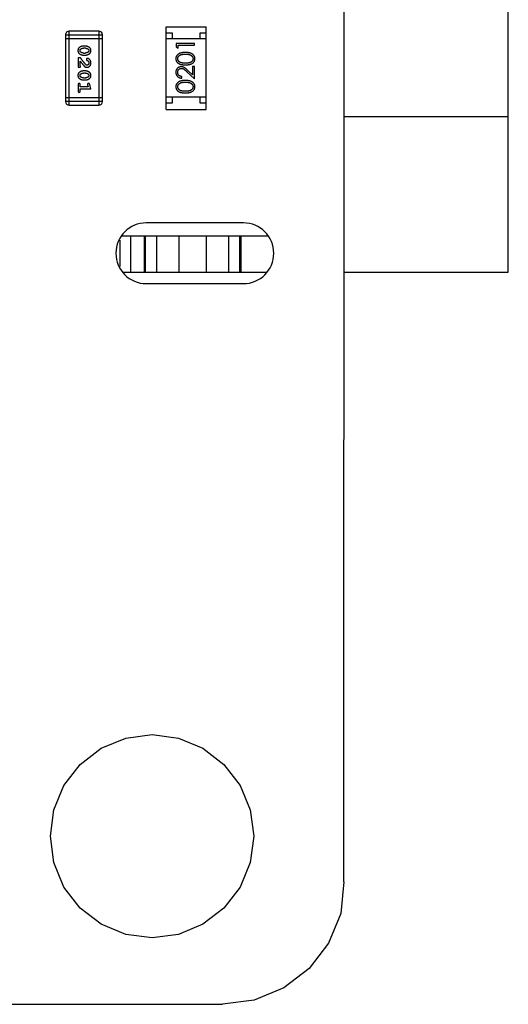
# Model space of a CAD drawing. Header units: millimetres. Extents: x 556 to 717, y 170 to 290.
# Tile 94 of 167: x 671 to 675, y 170 to 178. Entities that reach past the tile are written whole.
import ezdxf

# ---------------------------------------------------------------- set-up
doc = ezdxf.new("R2010")
doc.units = ezdxf.units.MM
doc.header["$LTSCALE"] = 30.734
doc.layers.get('0').update_dxf_attribs({"linetype": 'CONTINUOUS'})

msp = doc.modelspace()

# ---------------------------------------------------------------- linework, layer by layer
at = {"linetype": 'Continuous'}
for p, q in [((673.6082, 171.0997), (673.6168, 190.0997)), ((674.9624, 176.1197), (674.9624, 185.0597)), ((672.1433, 178.1396), (672.4733, 178.1396)), ((672.1433, 177.4596), (672.1433, 178.1396)), ((672.4733, 177.4596), (672.4733, 178.1396)), ((671.3159, 178.074), (671.6207, 178.074)), ((671.3159, 178.074), (671.3159, 177.5253)), ((671.3159, 178.0435), (671.6207, 178.0435)), ((671.5902, 178.1044), (671.3464, 178.1044)), ((671.3464, 177.4948), (671.3464, 178.1044)), ((671.5902, 178.1044), (671.5902, 177.4948)), ((671.6207, 177.5253), (671.6207, 178.074)), ((672.1433, 178.0896), (672.1933, 178.0896)), ((672.4733, 178.0396), (672.1433, 178.0396)), ((672.1933, 178.0896), (672.1933, 178.0396)), ((672.4233, 178.0896), (672.4733, 178.0896)), ((672.4233, 178.0396), (672.4233, 178.0896)), ((671.4803, 177.9806), (671.4626, 177.9806)), ((671.4801, 177.9633), (671.4628, 177.9633)), ((672.378, 178.0014), (672.228, 178.0014)), ((672.228, 178.0014), (672.228, 177.9737)), ((672.228, 177.9737), (672.2434, 177.9649)), ((672.2434, 177.988), (672.378, 177.988)), ((672.2434, 177.9649), (672.2434, 177.988)), ((672.378, 177.988), (672.378, 178.0014)), ((671.4384, 177.883), (671.4195, 177.883)), ((671.4195, 177.883), (671.4195, 177.8059)), ((671.4626, 177.9066), (671.4803, 177.9066)), ((671.4628, 177.9239), (671.4801, 177.9239)), ((671.4195, 177.8059), (671.4274, 177.8059)), ((671.4368, 177.8201), (671.4368, 177.8563)), ((672.378, 177.813), (672.3626, 177.813)), ((672.3626, 177.813), (672.3626, 177.7432)), ((672.378, 177.711), (672.378, 177.813)), ((671.4803, 177.776), (671.4626, 177.776)), ((671.4801, 177.7587), (671.4628, 177.7587)), ((671.4628, 177.7194), (671.4801, 177.7194)), ((672.2741, 177.7168), (672.2741, 177.7303)), ((672.3159, 177.7692), (672.378, 177.711)), ((672.3626, 177.7432), (672.3225, 177.7807)), ((671.4195, 177.6628), (671.4195, 177.6109)), ((671.4368, 177.6455), (671.4368, 177.6628)), ((671.5018, 177.6455), (671.4368, 177.6455)), ((671.4368, 177.6282), (671.5249, 177.6282)), ((671.4368, 177.6109), (671.4368, 177.6282)), ((671.4626, 177.7021), (671.4803, 177.7021)), ((671.4977, 177.6605), (671.5018, 177.6455)), ((671.5249, 177.6282), (671.5151, 177.6647)), ((671.6207, 177.5558), (671.3159, 177.5558)), ((672.4733, 177.5596), (672.1433, 177.5596)), ((672.1933, 177.5596), (672.1933, 177.5096)), ((672.4233, 177.5096), (672.4233, 177.5596)), ((671.6207, 177.5253), (671.3159, 177.5253)), ((671.3464, 177.4948), (671.5902, 177.4948)), ((672.1933, 177.5096), (672.1433, 177.5096)), ((672.4733, 177.5096), (672.4233, 177.5096)), ((672.1433, 177.4596), (672.4733, 177.4596)), ((674.9624, 177.3997), (673.6111, 177.3997)), ((672.7807, 176.5247), (671.9807, 176.5247)), ((671.7795, 176.4197), (672.9815, 176.4197)), ((671.8524, 176.1197), (671.8524, 176.4197)), ((671.9624, 176.4197), (671.9624, 176.1197)), ((671.9751, 176.1197), (671.9751, 176.4197)), ((672.0637, 176.4197), (672.0637, 176.1197)), ((672.251, 176.1197), (672.251, 176.4197)), ((672.4738, 176.4197), (672.4738, 176.1197)), ((672.661, 176.1197), (672.661, 176.4197)), ((672.7496, 176.4197), (672.7496, 176.1197)), ((672.7624, 176.1197), (672.7624, 176.4197)), ((671.7624, 176.3835), (671.7624, 176.1659)), ((671.7846, 176.1197), (672.9764, 176.1197)), ((673.6105, 176.1197), (674.9624, 176.1197)), ((671.9807, 176.0247), (672.7807, 176.0247)), ((671.6096, 172.1997), (671.8115, 172.2833)), ((671.8115, 172.2833), (672.0282, 172.3119)), ((672.0282, 172.3119), (672.2449, 172.2833)), ((672.2449, 172.2833), (672.4468, 172.1997)), ((671.4362, 172.0667), (671.6096, 172.1997)), ((672.4468, 172.1997), (672.6202, 172.0667)), ((671.3032, 171.8933), (671.4362, 172.0667)), ((672.6202, 172.0667), (672.7532, 171.8933)), ((671.2196, 171.6914), (671.3032, 171.8933)), ((672.7532, 171.8933), (672.8368, 171.6914)), ((671.191, 171.4747), (671.2196, 171.6914)), ((672.8368, 171.6914), (672.8654, 171.4747)), ((671.2196, 171.258), (671.191, 171.4747)), ((672.8654, 171.4747), (672.8368, 171.258)), ((671.3032, 171.0561), (671.2196, 171.258)), ((672.8368, 171.258), (672.7532, 171.0561)), ((673.6082, 171.0997), (673.5825, 170.8387)), ((671.4362, 170.8827), (671.3032, 171.0561)), ((672.7532, 171.0561), (672.6202, 170.8827)), ((671.6096, 170.7497), (671.4362, 170.8827)), ((672.6202, 170.8827), (672.4468, 170.7497)), ((673.5825, 170.8387), (673.4817, 170.5954)), ((671.8115, 170.6661), (671.6096, 170.7497)), ((672.4468, 170.7497), (672.2449, 170.6661)), ((672.0282, 170.6375), (671.8115, 170.6661)), ((672.2449, 170.6661), (672.0282, 170.6375)), ((673.4817, 170.5954), (673.3214, 170.3865)), ((673.3214, 170.3865), (673.1125, 170.2262)), ((673.1125, 170.2262), (672.8693, 170.1254)), ((669.4463, 170.0914), (672.6082, 170.0911)), ((672.8693, 170.1254), (672.6082, 170.0911))]:
    msp.add_line(p, q, dxfattribs=at)
for centre, radius, start, end in [((671.3464, 178.074), 0.0305, 90.00001, 180.00001), ((671.5902, 178.074), 0.0305, 0.00001, 90.00001), ((671.3464, 177.5253), 0.0305, 180.00001, 270.00001), ((671.5902, 177.5253), 0.0305, 270.00001, 0.00001), ((671.9807, 176.2747), 0.25, 90, 270), ((672.7807, 176.2747), 0.25, 270, 90)]:
    msp.add_arc(centre, radius, start, end, dxfattribs=at)
for points, knots in [([(671.4626, 177.9806), (671.4615, 177.9805), (671.4594, 177.9805), (671.4562, 177.9802), (671.4531, 177.9797), (671.45, 177.979), (671.4469, 177.9781), (671.4439, 177.977), (671.441, 177.9758), (671.4381, 177.9743), (671.4354, 177.9727), (671.4328, 177.9711), (671.4305, 177.9694), (671.4284, 177.9678), (671.4265, 177.9661), (671.4249, 177.9644), (671.4234, 177.9626), (671.4219, 177.9603), (671.4202, 177.9571), (671.4189, 177.9529), (671.4181, 177.9483), (671.418, 177.9452), (671.418, 177.9435)], [0, 0, 0, 0, 0.049886, 0.09882, 0.148132, 0.19689, 0.246038, 0.295176, 0.345305, 0.395692, 0.445312, 0.491875, 0.535813, 0.577009, 0.616081, 0.652689, 0.687585, 0.720206, 0.785062, 0.85223, 0.923759, 1, 1, 1, 1]), ([(671.4353, 177.9435), (671.4353, 177.9441), (671.4353, 177.9454), (671.4356, 177.9472), (671.436, 177.9489), (671.4366, 177.9504), (671.4373, 177.9519), (671.4382, 177.9533), (671.4393, 177.9545), (671.4401, 177.9552), (671.4406, 177.9556)], [0, 0, 0, 0, 0.139844, 0.271849, 0.399162, 0.521619, 0.6402, 0.758957, 0.87828, 1, 1, 1, 1]), ([(671.4406, 177.9556), (671.4413, 177.9562), (671.4429, 177.9574), (671.4455, 177.959), (671.4481, 177.9603), (671.4509, 177.9614), (671.4537, 177.9622), (671.4567, 177.9628), (671.4597, 177.9632), (671.4618, 177.9632), (671.4628, 177.9633)], [0, 0, 0, 0, 0.124927, 0.248361, 0.370889, 0.492583, 0.61616, 0.741472, 0.869044, 1, 1, 1, 1]), ([(671.4801, 177.9633), (671.4811, 177.9632), (671.4832, 177.9632), (671.4862, 177.9629), (671.4892, 177.9623), (671.492, 177.9615), (671.4947, 177.9605), (671.4972, 177.9592), (671.4996, 177.9577), (671.5011, 177.9566), (671.5018, 177.956)], [0, 0, 0, 0, 0.135446, 0.266257, 0.393419, 0.517936, 0.639137, 0.758785, 0.879345, 1, 1, 1, 1]), ([(671.5249, 177.9438), (671.5249, 177.9452), (671.5248, 177.948), (671.5241, 177.9521), (671.523, 177.9559), (671.5214, 177.9595), (671.5193, 177.9628), (671.5168, 177.9659), (671.5139, 177.9686), (671.5105, 177.9711), (671.5069, 177.9733), (671.5032, 177.9752), (671.4995, 177.9769), (671.4957, 177.9782), (671.4919, 177.9793), (671.4881, 177.98), (671.4842, 177.9805), (671.4816, 177.9805), (671.4803, 177.9806)], [0, 0, 0, 0, 0.06692, 0.130834, 0.19258, 0.252759, 0.312631, 0.373411, 0.436359, 0.501894, 0.568244, 0.632472, 0.69556, 0.757163, 0.818592, 0.878885, 0.939235, 1, 1, 1, 1]), ([(671.5018, 177.956), (671.5023, 177.9556), (671.5032, 177.9548), (671.5044, 177.9535), (671.5054, 177.952), (671.5062, 177.9505), (671.5069, 177.9489), (671.5073, 177.9472), (671.5076, 177.9455), (671.5076, 177.9443), (671.5076, 177.9436)], [0, 0, 0, 0, 0.13042, 0.256046, 0.378133, 0.498725, 0.620452, 0.742761, 0.869406, 1, 1, 1, 1]), ([(671.418, 177.9435), (671.418, 177.9421), (671.4181, 177.9393), (671.4188, 177.9352), (671.4199, 177.9313), (671.4215, 177.9278), (671.4235, 177.9244), (671.426, 177.9214), (671.429, 177.9186), (671.4324, 177.9161), (671.436, 177.9139), (671.4396, 177.912), (671.4434, 177.9103), (671.4471, 177.909), (671.4509, 177.9079), (671.4548, 177.9072), (671.4587, 177.9067), (671.4613, 177.9066), (671.4626, 177.9066)], [0, 0, 0, 0, 0.067217, 0.131051, 0.19272, 0.252824, 0.312745, 0.373449, 0.436041, 0.501494, 0.567761, 0.632087, 0.695096, 0.757109, 0.817993, 0.878657, 0.939311, 1, 1, 1, 1]), ([(671.4411, 177.9312), (671.4406, 177.9316), (671.4397, 177.9324), (671.4385, 177.9337), (671.4375, 177.9351), (671.4367, 177.9366), (671.436, 177.9382), (671.4356, 177.9399), (671.4353, 177.9416), (671.4353, 177.9429), (671.4353, 177.9435)], [0, 0, 0, 0, 0.129853, 0.25607, 0.380154, 0.49978, 0.62208, 0.743277, 0.868791, 1, 1, 1, 1]), ([(671.4834, 177.828), (671.4829, 177.8285), (671.482, 177.8294), (671.4804, 177.831), (671.4787, 177.8329), (671.4767, 177.8351), (671.4746, 177.8375), (671.4723, 177.8403), (671.4698, 177.8433), (671.4671, 177.8466), (671.4641, 177.8502), (671.4611, 177.854), (671.4578, 177.8582), (671.4543, 177.8626), (671.4506, 177.8673), (671.4467, 177.8723), (671.4426, 177.8776), (671.4398, 177.8812), (671.4384, 177.883)], [0, 0, 0, 0, 0.026647, 0.057942, 0.094152, 0.134806, 0.180631, 0.231142, 0.286385, 0.346321, 0.411439, 0.481035, 0.555329, 0.634592, 0.718826, 0.807759, 0.901393, 1, 1, 1, 1]), ([(671.4628, 177.9239), (671.4618, 177.924), (671.4597, 177.924), (671.4566, 177.9243), (671.4537, 177.9249), (671.4509, 177.9257), (671.4482, 177.9267), (671.4457, 177.928), (671.4433, 177.9294), (671.4418, 177.9306), (671.4411, 177.9312)], [0, 0, 0, 0, 0.135449, 0.266263, 0.393429, 0.516942, 0.639128, 0.758779, 0.879341, 1, 1, 1, 1]), ([(671.5023, 177.9315), (671.5015, 177.9309), (671.5, 177.9297), (671.4974, 177.9281), (671.4948, 177.9268), (671.492, 177.9258), (671.4892, 177.9249), (671.4862, 177.9244), (671.4832, 177.924), (671.4811, 177.924), (671.4801, 177.9239)], [0, 0, 0, 0, 0.125331, 0.248948, 0.371201, 0.494032, 0.616811, 0.742104, 0.868849, 1, 1, 1, 1]), ([(671.4803, 177.9066), (671.4814, 177.9066), (671.4835, 177.9067), (671.4867, 177.907), (671.4899, 177.9075), (671.493, 177.9082), (671.496, 177.9091), (671.499, 177.9102), (671.502, 177.9115), (671.5049, 177.913), (671.5076, 177.9146), (671.5102, 177.9162), (671.5125, 177.9179), (671.5146, 177.9196), (671.5164, 177.9213), (671.5181, 177.923), (671.5195, 177.9247), (671.5211, 177.9271), (671.5227, 177.9303), (671.524, 177.9344), (671.5248, 177.939), (671.5249, 177.9421), (671.5249, 177.9438)], [0, 0, 0, 0, 0.049855, 0.099516, 0.148482, 0.19758, 0.246804, 0.296268, 0.346517, 0.397047, 0.446826, 0.49336, 0.537801, 0.579207, 0.617974, 0.654833, 0.689171, 0.722088, 0.786392, 0.853518, 0.924186, 1, 1, 1, 1]), ([(671.4956, 177.8799), (671.4951, 177.8798), (671.494, 177.8798), (671.4924, 177.8793), (671.491, 177.8784), (671.4897, 177.8773), (671.4886, 177.8759), (671.4878, 177.8744), (671.4872, 177.8728), (671.4872, 177.8716), (671.4872, 177.8711)], [0, 0, 0, 0, 0.120856, 0.239483, 0.360995, 0.490166, 0.620982, 0.746416, 0.870253, 1, 1, 1, 1]), ([(671.4872, 177.8711), (671.4872, 177.8706), (671.4872, 177.8696), (671.4875, 177.8682), (671.488, 177.867), (671.4887, 177.8659), (671.4896, 177.8648), (671.4907, 177.8639), (671.4921, 177.8632), (671.4932, 177.8628), (671.4937, 177.8626)], [0, 0, 0, 0, 0.127347, 0.246131, 0.359406, 0.470543, 0.586092, 0.711469, 0.847022, 1, 1, 1, 1]), ([(671.5249, 177.8426), (671.5249, 177.8443), (671.5248, 177.8477), (671.5239, 177.8526), (671.5225, 177.8574), (671.5205, 177.8618), (671.5181, 177.866), (671.5152, 177.8696), (671.5119, 177.8728), (671.5084, 177.8753), (671.5048, 177.8773), (671.5015, 177.8787), (671.4985, 177.8797), (671.4965, 177.8798), (671.4956, 177.8799)], [0, 0, 0, 0, 0.098286, 0.193983, 0.289056, 0.384352, 0.477435, 0.566197, 0.652355, 0.737986, 0.818188, 0.887401, 0.94802, 1, 1, 1, 1]), ([(671.5076, 177.9436), (671.5076, 177.943), (671.5076, 177.9418), (671.5073, 177.94), (671.5069, 177.9383), (671.5063, 177.9367), (671.5056, 177.9352), (671.5047, 177.9339), (671.5036, 177.9326), (671.5028, 177.9319), (671.5023, 177.9315)], [0, 0, 0, 0, 0.138115, 0.270177, 0.397547, 0.520057, 0.63869, 0.757499, 0.878226, 1, 1, 1, 1]), ([(672.303, 177.9283), (672.3007, 177.9283), (672.2963, 177.9283), (672.2897, 177.928), (672.2835, 177.9274), (672.2776, 177.9267), (672.2722, 177.9257), (672.267, 177.9246), (672.2623, 177.9232), (672.2579, 177.9216), (672.2538, 177.9197), (672.2499, 177.9178), (672.2464, 177.9157), (672.2431, 177.9135), (672.2401, 177.9111), (672.2373, 177.9085), (672.2348, 177.9058), (672.2325, 177.9029), (672.2305, 177.8999), (672.2288, 177.8968), (672.2274, 177.8937), (672.2262, 177.8904), (672.2253, 177.8871), (672.2246, 177.8836), (672.2242, 177.8801), (672.2242, 177.8778), (672.2241, 177.8766)], [0, 0, 0, 0, 0.065278, 0.127205, 0.186168, 0.241675, 0.294115, 0.343609, 0.390387, 0.434463, 0.476646, 0.517002, 0.555936, 0.593716, 0.630057, 0.665601, 0.700745, 0.734917, 0.768681, 0.802087, 0.834849, 0.867433, 0.900138, 0.932806, 0.966212, 1, 1, 1, 1]), ([(672.2241, 177.8766), (672.2242, 177.8754), (672.2242, 177.8731), (672.2246, 177.8696), (672.2253, 177.8662), (672.2262, 177.8629), (672.2274, 177.8597), (672.2288, 177.8566), (672.2305, 177.8536), (672.2325, 177.8506), (672.2347, 177.8478), (672.2372, 177.8451), (672.2399, 177.8427), (672.2428, 177.8404), (672.2461, 177.8382), (672.2495, 177.8362), (672.2532, 177.8344), (672.2572, 177.8327), (672.2615, 177.8312), (672.2662, 177.8299), (672.2713, 177.8288), (672.2768, 177.828), (672.2828, 177.8273), (672.2892, 177.8268), (672.296, 177.8265), (672.3006, 177.8264), (672.303, 177.8264)], [0, 0, 0, 0, 0.033742, 0.066533, 0.099153, 0.13154, 0.164087, 0.196563, 0.229707, 0.263315, 0.297504, 0.331686, 0.366482, 0.4021, 0.438958, 0.476748, 0.515985, 0.556589, 0.599519, 0.645765, 0.695487, 0.748721, 0.805687, 0.866754, 0.931405, 1, 1, 1, 1]), ([(672.2395, 177.877), (672.2396, 177.8787), (672.2398, 177.8819), (672.241, 177.8868), (672.2432, 177.8915), (672.2455, 177.8952), (672.2478, 177.8981), (672.2498, 177.9001), (672.252, 177.9021), (672.2545, 177.9039), (672.2572, 177.9056), (672.2602, 177.9071), (672.2633, 177.9086), (672.2668, 177.9099), (672.2704, 177.911), (672.2743, 177.9121), (672.2785, 177.9129), (672.2829, 177.9137), (672.2876, 177.9142), (672.2925, 177.9146), (672.2977, 177.9148), (672.3012, 177.9149), (672.303, 177.9149)], [0, 0, 0, 0, 0.059689, 0.119507, 0.181075, 0.246162, 0.279894, 0.314468, 0.350403, 0.387474, 0.426147, 0.466624, 0.508745, 0.553328, 0.600058, 0.649177, 0.700552, 0.754894, 0.811825, 0.871514, 0.934319, 1, 1, 1, 1]), ([(672.303, 177.8399), (672.301, 177.8399), (672.2971, 177.8399), (672.2914, 177.8402), (672.2861, 177.8405), (672.2812, 177.841), (672.2767, 177.8416), (672.2726, 177.8425), (672.2688, 177.8434), (672.2654, 177.8445), (672.2623, 177.8457), (672.2594, 177.847), (672.2567, 177.8485), (672.2542, 177.8502), (672.2518, 177.8519), (672.2497, 177.8538), (672.2478, 177.8558), (672.2455, 177.8587), (672.2432, 177.8624), (672.241, 177.8671), (672.2398, 177.872), (672.2396, 177.8754), (672.2395, 177.877)], [0, 0, 0, 0, 0.073302, 0.142286, 0.206253, 0.266017, 0.321612, 0.372532, 0.419497, 0.462398, 0.502825, 0.541489, 0.579034, 0.615143, 0.650298, 0.684912, 0.718701, 0.752189, 0.817245, 0.879117, 0.939613, 1, 1, 1, 1]), ([(672.3818, 177.8766), (672.3818, 177.8778), (672.3818, 177.8801), (672.3813, 177.8837), (672.3807, 177.8871), (672.3797, 177.8904), (672.3785, 177.8937), (672.3771, 177.8969), (672.3753, 177.9), (672.3734, 177.903), (672.3711, 177.9059), (672.3686, 177.9086), (672.3658, 177.9112), (672.3627, 177.9136), (672.3594, 177.9159), (672.3559, 177.9179), (672.3521, 177.9199), (672.348, 177.9217), (672.3436, 177.9233), (672.3389, 177.9246), (672.3338, 177.9258), (672.3283, 177.9267), (672.3225, 177.9274), (672.3163, 177.928), (672.3098, 177.9283), (672.3053, 177.9283), (672.303, 177.9283)], [0, 0, 0, 0, 0.033824, 0.067298, 0.10028, 0.133019, 0.165736, 0.198792, 0.232372, 0.266409, 0.301016, 0.336196, 0.371972, 0.408574, 0.446394, 0.485225, 0.525372, 0.567224, 0.611081, 0.65775, 0.70702, 0.759235, 0.814484, 0.873227, 0.934937, 1, 1, 1, 1]), ([(672.303, 177.9149), (672.3048, 177.9149), (672.3083, 177.9148), (672.3136, 177.9146), (672.3186, 177.9141), (672.3234, 177.9135), (672.328, 177.9127), (672.3324, 177.9118), (672.3366, 177.9106), (672.3394, 177.9097), (672.3407, 177.9092)], [0, 0, 0, 0, 0.141157, 0.277773, 0.409244, 0.535676, 0.657497, 0.775458, 0.889412, 1, 1, 1, 1]), ([(672.3664, 177.877), (672.3664, 177.8754), (672.3662, 177.8721), (672.3649, 177.8672), (672.3628, 177.8625), (672.3604, 177.8587), (672.3581, 177.8558), (672.3562, 177.8538), (672.3541, 177.8519), (672.3518, 177.8501), (672.3493, 177.8485), (672.3465, 177.847), (672.3436, 177.8457), (672.3405, 177.8444), (672.3371, 177.8433), (672.3333, 177.8424), (672.3292, 177.8416), (672.3247, 177.841), (672.3198, 177.8405), (672.3145, 177.8402), (672.3089, 177.8399), (672.305, 177.8399), (672.303, 177.8399)], [0, 0, 0, 0, 0.060034, 0.120278, 0.182348, 0.247919, 0.281641, 0.315701, 0.350322, 0.385703, 0.421819, 0.459196, 0.497866, 0.538301, 0.58121, 0.628183, 0.679403, 0.734699, 0.794074, 0.858416, 0.927049, 1, 1, 1, 1]), ([(672.303, 177.8264), (672.3054, 177.8264), (672.3101, 177.8265), (672.3168, 177.8268), (672.3232, 177.8273), (672.3291, 177.828), (672.3347, 177.8289), (672.3398, 177.8299), (672.3445, 177.8313), (672.3489, 177.8328), (672.3529, 177.8345), (672.3566, 177.8363), (672.3601, 177.8383), (672.3633, 177.8405), (672.3662, 177.8428), (672.369, 177.8453), (672.3714, 177.848), (672.3736, 177.8507), (672.3755, 177.8537), (672.3772, 177.8567), (672.3787, 177.8598), (672.3798, 177.863), (672.3807, 177.8662), (672.3814, 177.8696), (672.3818, 177.8731), (672.3818, 177.8754), (672.3818, 177.8766)], [0, 0, 0, 0, 0.068113, 0.132564, 0.193427, 0.250218, 0.303569, 0.353576, 0.400235, 0.443586, 0.484619, 0.524292, 0.56238, 0.599049, 0.63494, 0.669782, 0.704009, 0.737842, 0.771098, 0.803896, 0.836415, 0.868639, 0.900715, 0.933378, 0.966213, 1, 1, 1, 1]), ([(672.3407, 177.9092), (672.3417, 177.9088), (672.3438, 177.9081), (672.3467, 177.9067), (672.3494, 177.9053), (672.352, 177.9037), (672.3543, 177.9019), (672.3564, 177.9001), (672.3583, 177.8981), (672.3606, 177.8952), (672.3629, 177.8916), (672.3649, 177.8869), (672.3662, 177.882), (672.3664, 177.8787), (672.3664, 177.877)], [0, 0, 0, 0, 0.075949, 0.148549, 0.218996, 0.286119, 0.351826, 0.416074, 0.478265, 0.540325, 0.660405, 0.774606, 0.887187, 1, 1, 1, 1]), ([(671.4274, 177.8059), (671.4285, 177.806), (671.4304, 177.806), (671.4332, 177.8064), (671.4354, 177.8071), (671.4371, 177.8082), (671.4384, 177.8095), (671.4393, 177.811), (671.4399, 177.8127), (671.44, 177.814), (671.44, 177.8146)], [0, 0, 0, 0, 0.1844, 0.34094, 0.473574, 0.586824, 0.690029, 0.789175, 0.890445, 1, 1, 1, 1]), ([(671.4368, 177.8563), (671.4384, 177.8543), (671.4414, 177.8505), (671.4457, 177.845), (671.4496, 177.84), (671.4532, 177.8356), (671.4564, 177.8316), (671.4592, 177.8282), (671.4617, 177.8253), (671.4632, 177.8235), (671.4639, 177.8227)], [0, 0, 0, 0, 0.176662, 0.337826, 0.484741, 0.617764, 0.73494, 0.837793, 0.926412, 1, 1, 1, 1]), ([(671.44, 177.8146), (671.4399, 177.815), (671.4399, 177.816), (671.4392, 177.8174), (671.4382, 177.8188), (671.4373, 177.8196), (671.4368, 177.8201)], [0, 0, 0, 0, 0.20611, 0.432681, 0.695597, 1, 1, 1, 1]), ([(671.4639, 177.8227), (671.4647, 177.8218), (671.4661, 177.8201), (671.4684, 177.8178), (671.4705, 177.8156), (671.4724, 177.8138), (671.4743, 177.8122), (671.4761, 177.8108), (671.4777, 177.8097), (671.4798, 177.8086), (671.4823, 177.8075), (671.4855, 177.8066), (671.4888, 177.806), (671.491, 177.806), (671.4922, 177.8059)], [0, 0, 0, 0, 0.103002, 0.197728, 0.285279, 0.365235, 0.437224, 0.502446, 0.560545, 0.611446, 0.707576, 0.80349, 0.900532, 1, 1, 1, 1]), ([(671.4931, 177.8232), (671.4923, 177.8233), (671.4907, 177.8234), (671.4882, 177.8244), (671.4858, 177.8259), (671.4842, 177.8273), (671.4834, 177.828)], [0, 0, 0, 0, 0.212836, 0.442809, 0.70317, 1, 1, 1, 1]), ([(671.4922, 177.8059), (671.4933, 177.806), (671.4955, 177.806), (671.4987, 177.8065), (671.5018, 177.8073), (671.5048, 177.8085), (671.5077, 177.8099), (671.5104, 177.8117), (671.513, 177.8138), (671.5154, 177.8162), (671.5176, 177.8189), (671.5196, 177.8217), (671.5213, 177.8248), (671.5226, 177.828), (671.5236, 177.8314), (671.5244, 177.835), (671.5249, 177.8387), (671.5249, 177.8413), (671.5249, 177.8426)], [0, 0, 0, 0, 0.060981, 0.120256, 0.178148, 0.236115, 0.293993, 0.352864, 0.413358, 0.476056, 0.539296, 0.602396, 0.665116, 0.728325, 0.792919, 0.859317, 0.928302, 1, 1, 1, 1]), ([(671.5076, 177.8427), (671.5076, 177.8413), (671.5075, 177.8386), (671.5066, 177.8348), (671.5053, 177.8314), (671.5034, 177.8286), (671.5011, 177.8262), (671.4986, 177.8245), (671.4959, 177.8235), (671.494, 177.8233), (671.4931, 177.8232)], [0, 0, 0, 0, 0.156344, 0.299348, 0.4327, 0.561, 0.682299, 0.791883, 0.89611, 1, 1, 1, 1]), ([(671.4937, 177.8626), (671.4946, 177.8623), (671.4963, 177.8617), (671.4986, 177.8604), (671.5007, 177.8592), (671.5017, 177.8581), (671.5022, 177.8576)], [0, 0, 0, 0, 0.285518, 0.544185, 0.781367, 1, 1, 1, 1]), ([(671.5022, 177.8576), (671.5027, 177.8571), (671.5035, 177.8561), (671.5046, 177.8545), (671.5055, 177.8527), (671.5063, 177.8509), (671.5069, 177.849), (671.5073, 177.847), (671.5076, 177.8449), (671.5076, 177.8435), (671.5076, 177.8427)], [0, 0, 0, 0, 0.121873, 0.243139, 0.363336, 0.485133, 0.607572, 0.734701, 0.864814, 1, 1, 1, 1]), ([(672.2687, 177.811), (672.2672, 177.811), (672.2643, 177.8109), (672.26, 177.8103), (672.2559, 177.8093), (672.2518, 177.808), (672.248, 177.8062), (672.2443, 177.804), (672.2407, 177.8015), (672.2374, 177.7985), (672.2342, 177.7953), (672.2316, 177.7918), (672.2293, 177.7881), (672.2274, 177.7841), (672.2259, 177.7798), (672.2249, 177.7753), (672.2243, 177.7706), (672.2242, 177.7674), (672.2241, 177.7657)], [0, 0, 0, 0, 0.06271, 0.123347, 0.183401, 0.242828, 0.302097, 0.36242, 0.423725, 0.487032, 0.550491, 0.612709, 0.674265, 0.73617, 0.799211, 0.863483, 0.930525, 1, 1, 1, 1]), ([(672.2395, 177.765), (672.2396, 177.7662), (672.2396, 177.7684), (672.24, 177.7716), (672.2407, 177.7747), (672.2417, 177.7777), (672.243, 177.7805), (672.2445, 177.7832), (672.2464, 177.7858), (672.2485, 177.7882), (672.2508, 177.7904), (672.2532, 177.7923), (672.2557, 177.7939), (672.2583, 177.7953), (672.2611, 177.7963), (672.2639, 177.797), (672.2669, 177.7975), (672.2689, 177.7975), (672.2699, 177.7976)], [0, 0, 0, 0, 0.068027, 0.133505, 0.19695, 0.26027, 0.322741, 0.384982, 0.448465, 0.513424, 0.578224, 0.640011, 0.700094, 0.760067, 0.819012, 0.877878, 0.938035, 1, 1, 1, 1]), ([(672.3225, 177.7807), (672.321, 177.7821), (672.318, 177.7849), (672.3137, 177.7888), (672.3096, 177.7924), (672.3057, 177.7956), (672.3021, 177.7985), (672.2987, 177.8009), (672.2955, 177.803), (672.2917, 177.8054), (672.2869, 177.8077), (672.281, 177.8096), (672.275, 177.8108), (672.2708, 177.811), (672.2687, 177.811)], [0, 0, 0, 0, 0.09953, 0.192079, 0.277712, 0.357454, 0.429648, 0.495771, 0.555538, 0.608657, 0.707578, 0.804328, 0.901298, 1, 1, 1, 1]), ([(672.2699, 177.7976), (672.2716, 177.7975), (672.2748, 177.7974), (672.2796, 177.7964), (672.2842, 177.7946), (672.288, 177.7927), (672.2912, 177.7906), (672.2939, 177.7887), (672.2968, 177.7864), (672.3001, 177.7837), (672.3036, 177.7807), (672.3074, 177.7772), (672.3116, 177.7733), (672.3144, 177.7706), (672.3159, 177.7692)], [0, 0, 0, 0, 0.088014, 0.174976, 0.2638, 0.355443, 0.406413, 0.465519, 0.533076, 0.609353, 0.693899, 0.787171, 0.889197, 1, 1, 1, 1]), ([(671.4626, 177.776), (671.4615, 177.776), (671.4594, 177.776), (671.4562, 177.7757), (671.4531, 177.7752), (671.45, 177.7745), (671.4469, 177.7736), (671.4439, 177.7725), (671.441, 177.7712), (671.4381, 177.7698), (671.4354, 177.7682), (671.4328, 177.7666), (671.4305, 177.7649), (671.4284, 177.7633), (671.4265, 177.7616), (671.4249, 177.7599), (671.4234, 177.7581), (671.4219, 177.7558), (671.4202, 177.7526), (671.4189, 177.7484), (671.4181, 177.7438), (671.418, 177.7406), (671.418, 177.739)], [0, 0, 0, 0, 0.049886, 0.09882, 0.148132, 0.19689, 0.246038, 0.295176, 0.345305, 0.395692, 0.445312, 0.491875, 0.535813, 0.577009, 0.616081, 0.652689, 0.687585, 0.720206, 0.785062, 0.85223, 0.923759, 1, 1, 1, 1]), ([(671.418, 177.739), (671.418, 177.7376), (671.4181, 177.7347), (671.4188, 177.7307), (671.4199, 177.7268), (671.4215, 177.7232), (671.4235, 177.7199), (671.426, 177.7169), (671.429, 177.7141), (671.4324, 177.7116), (671.436, 177.7094), (671.4396, 177.7075), (671.4434, 177.7058), (671.4471, 177.7044), (671.4509, 177.7034), (671.4548, 177.7026), (671.4587, 177.7022), (671.4613, 177.7021), (671.4626, 177.7021)], [0, 0, 0, 0, 0.067217, 0.131051, 0.19272, 0.252824, 0.312745, 0.373449, 0.436041, 0.501494, 0.567761, 0.632087, 0.695096, 0.757109, 0.817993, 0.878657, 0.939311, 1, 1, 1, 1]), ([(671.4353, 177.739), (671.4353, 177.7396), (671.4353, 177.7408), (671.4356, 177.7427), (671.436, 177.7444), (671.4366, 177.7459), (671.4373, 177.7474), (671.4382, 177.7488), (671.4393, 177.75), (671.4401, 177.7507), (671.4406, 177.7511)], [0, 0, 0, 0, 0.139844, 0.271849, 0.399162, 0.521619, 0.6402, 0.758957, 0.87828, 1, 1, 1, 1]), ([(671.4411, 177.7267), (671.4406, 177.7271), (671.4397, 177.7279), (671.4385, 177.7292), (671.4375, 177.7306), (671.4367, 177.7321), (671.436, 177.7337), (671.4356, 177.7354), (671.4353, 177.7371), (671.4353, 177.7383), (671.4353, 177.739)], [0, 0, 0, 0, 0.129853, 0.25607, 0.380154, 0.49978, 0.62208, 0.743277, 0.868791, 1, 1, 1, 1]), ([(671.4406, 177.7511), (671.4413, 177.7517), (671.4429, 177.7529), (671.4455, 177.7545), (671.4481, 177.7558), (671.4509, 177.7569), (671.4537, 177.7577), (671.4567, 177.7583), (671.4597, 177.7587), (671.4618, 177.7587), (671.4628, 177.7587)], [0, 0, 0, 0, 0.124927, 0.248361, 0.370889, 0.492583, 0.61616, 0.741472, 0.869044, 1, 1, 1, 1]), ([(671.4628, 177.7194), (671.4618, 177.7194), (671.4597, 177.7195), (671.4566, 177.7198), (671.4537, 177.7204), (671.4509, 177.7212), (671.4482, 177.7222), (671.4457, 177.7235), (671.4433, 177.7249), (671.4418, 177.7261), (671.4411, 177.7267)], [0, 0, 0, 0, 0.135449, 0.266263, 0.393429, 0.516942, 0.639128, 0.758779, 0.879341, 1, 1, 1, 1]), ([(671.4801, 177.7587), (671.4811, 177.7587), (671.4832, 177.7587), (671.4862, 177.7583), (671.4892, 177.7578), (671.492, 177.757), (671.4947, 177.756), (671.4972, 177.7547), (671.4996, 177.7532), (671.5011, 177.7521), (671.5018, 177.7515)], [0, 0, 0, 0, 0.135446, 0.266257, 0.393419, 0.517936, 0.639137, 0.758785, 0.879345, 1, 1, 1, 1]), ([(671.5023, 177.727), (671.5015, 177.7264), (671.5, 177.7252), (671.4974, 177.7236), (671.4948, 177.7223), (671.492, 177.7213), (671.4892, 177.7204), (671.4862, 177.7198), (671.4832, 177.7195), (671.4811, 177.7194), (671.4801, 177.7194)], [0, 0, 0, 0, 0.125331, 0.248948, 0.371201, 0.494032, 0.616811, 0.742104, 0.868849, 1, 1, 1, 1]), ([(671.5249, 177.7393), (671.5249, 177.7407), (671.5248, 177.7435), (671.5241, 177.7476), (671.523, 177.7514), (671.5214, 177.755), (671.5193, 177.7583), (671.5168, 177.7613), (671.5139, 177.7641), (671.5105, 177.7666), (671.5069, 177.7688), (671.5032, 177.7707), (671.4995, 177.7724), (671.4957, 177.7737), (671.4919, 177.7748), (671.4881, 177.7755), (671.4842, 177.776), (671.4816, 177.776), (671.4803, 177.776)], [0, 0, 0, 0, 0.06692, 0.130834, 0.19258, 0.252759, 0.312631, 0.373411, 0.436359, 0.501894, 0.568244, 0.632472, 0.69556, 0.757163, 0.818592, 0.878885, 0.939235, 1, 1, 1, 1]), ([(671.4803, 177.7021), (671.4814, 177.7021), (671.4835, 177.7022), (671.4867, 177.7025), (671.4899, 177.703), (671.493, 177.7037), (671.496, 177.7046), (671.499, 177.7057), (671.502, 177.707), (671.5049, 177.7085), (671.5076, 177.7101), (671.5102, 177.7117), (671.5125, 177.7134), (671.5146, 177.7151), (671.5164, 177.7168), (671.5181, 177.7185), (671.5195, 177.7202), (671.5211, 177.7226), (671.5227, 177.7257), (671.524, 177.7299), (671.5248, 177.7345), (671.5249, 177.7376), (671.5249, 177.7393)], [0, 0, 0, 0, 0.049855, 0.099516, 0.148482, 0.19758, 0.246804, 0.296268, 0.346517, 0.397047, 0.446826, 0.49336, 0.537801, 0.579207, 0.617974, 0.654833, 0.689171, 0.722088, 0.786392, 0.853518, 0.924186, 1, 1, 1, 1]), ([(671.5018, 177.7515), (671.5023, 177.7511), (671.5032, 177.7503), (671.5044, 177.7489), (671.5054, 177.7475), (671.5062, 177.746), (671.5069, 177.7444), (671.5073, 177.7427), (671.5076, 177.741), (671.5076, 177.7397), (671.5076, 177.7391)], [0, 0, 0, 0, 0.13042, 0.256046, 0.378133, 0.498725, 0.620452, 0.742761, 0.869406, 1, 1, 1, 1]), ([(671.5076, 177.7391), (671.5076, 177.7385), (671.5076, 177.7373), (671.5073, 177.7355), (671.5069, 177.7338), (671.5063, 177.7322), (671.5056, 177.7307), (671.5047, 177.7293), (671.5036, 177.7281), (671.5028, 177.7274), (671.5023, 177.727)], [0, 0, 0, 0, 0.138115, 0.270177, 0.397547, 0.520057, 0.63869, 0.757499, 0.878226, 1, 1, 1, 1]), ([(672.2241, 177.7657), (672.2242, 177.7641), (672.2243, 177.7608), (672.2249, 177.7559), (672.2261, 177.7513), (672.2276, 177.7469), (672.2296, 177.7427), (672.232, 177.7386), (672.2349, 177.7348), (672.2382, 177.7313), (672.2418, 177.728), (672.2457, 177.7251), (672.2498, 177.7227), (672.2542, 177.7207), (672.2588, 177.719), (672.2637, 177.7179), (672.2688, 177.7171), (672.2724, 177.7169), (672.2741, 177.7168)], [0, 0, 0, 0, 0.06445, 0.126725, 0.187421, 0.247417, 0.306749, 0.366595, 0.427749, 0.490235, 0.553031, 0.614805, 0.676505, 0.738096, 0.801021, 0.864897, 0.931209, 1, 1, 1, 1]), ([(672.2741, 177.7303), (672.2728, 177.7304), (672.2702, 177.7306), (672.2664, 177.7314), (672.2629, 177.7323), (672.2595, 177.7336), (672.2565, 177.7351), (672.2536, 177.7368), (672.251, 177.7388), (672.2486, 177.7411), (672.2465, 177.7435), (672.2446, 177.7462), (672.243, 177.7489), (672.2418, 177.7519), (672.2408, 177.7549), (672.24, 177.7582), (672.2396, 177.7616), (672.2396, 177.7639), (672.2395, 177.765)], [0, 0, 0, 0, 0.073648, 0.143686, 0.210962, 0.275557, 0.338064, 0.399311, 0.4594, 0.51934, 0.579024, 0.637809, 0.695959, 0.754122, 0.813113, 0.873453, 0.935561, 1, 1, 1, 1]), ([(671.4282, 177.6738), (671.4276, 177.6738), (671.4264, 177.6737), (671.4247, 177.6732), (671.4232, 177.6724), (671.4219, 177.6712), (671.4208, 177.6696), (671.4201, 177.6677), (671.4196, 177.6654), (671.4196, 177.6637), (671.4195, 177.6628)], [0, 0, 0, 0, 0.115051, 0.223278, 0.329269, 0.437893, 0.554681, 0.682591, 0.83103, 1, 1, 1, 1]), ([(671.4368, 177.6628), (671.4368, 177.6637), (671.4368, 177.6654), (671.4363, 177.6677), (671.4356, 177.6696), (671.4345, 177.6712), (671.4332, 177.6723), (671.4317, 177.6732), (671.43, 177.6737), (671.4288, 177.6738), (671.4282, 177.6738)], [0, 0, 0, 0, 0.169102, 0.317658, 0.446239, 0.563118, 0.671828, 0.776546, 0.884858, 1, 1, 1, 1]), ([(671.5059, 177.6738), (671.5053, 177.6738), (671.504, 177.6737), (671.5023, 177.6733), (671.5007, 177.6725), (671.4993, 177.6715), (671.4981, 177.6703), (671.4972, 177.6689), (671.4967, 177.6675), (671.4967, 177.6664), (671.4966, 177.6659)], [0, 0, 0, 0, 0.138815, 0.27042, 0.39836, 0.52875, 0.654955, 0.771147, 0.884581, 1, 1, 1, 1]), ([(671.4966, 177.6659), (671.4966, 177.6656), (671.4967, 177.6648), (671.4969, 177.6636), (671.4972, 177.6621), (671.4975, 177.6611), (671.4977, 177.6605)], [0, 0, 0, 0, 0.183151, 0.413144, 0.682305, 1, 1, 1, 1]), ([(671.5151, 177.6647), (671.5148, 177.6656), (671.5143, 177.6672), (671.5135, 177.6692), (671.5126, 177.6709), (671.5115, 177.6721), (671.5104, 177.6729), (671.509, 177.6734), (671.5075, 177.6738), (671.5064, 177.6738), (671.5059, 177.6738)], [0, 0, 0, 0, 0.187321, 0.344927, 0.475328, 0.579604, 0.674244, 0.773631, 0.882025, 1, 1, 1, 1]), ([(672.303, 177.6976), (672.3007, 177.6975), (672.2963, 177.6975), (672.2897, 177.6972), (672.2835, 177.6967), (672.2776, 177.6959), (672.2722, 177.695), (672.267, 177.6938), (672.2623, 177.6924), (672.2579, 177.6908), (672.2538, 177.689), (672.2499, 177.6871), (672.2464, 177.6849), (672.2431, 177.6827), (672.2401, 177.6803), (672.2373, 177.6777), (672.2348, 177.675), (672.2325, 177.6721), (672.2305, 177.6692), (672.2288, 177.6661), (672.2274, 177.6629), (672.2262, 177.6596), (672.2253, 177.6563), (672.2246, 177.6529), (672.2242, 177.6494), (672.2242, 177.647), (672.2241, 177.6458)], [0, 0, 0, 0, 0.065278, 0.127205, 0.186168, 0.241675, 0.294115, 0.343609, 0.390387, 0.434463, 0.476646, 0.517002, 0.555936, 0.593716, 0.630057, 0.665601, 0.700745, 0.734917, 0.768681, 0.802087, 0.834849, 0.867433, 0.900138, 0.932806, 0.966212, 1, 1, 1, 1]), ([(672.2241, 177.6458), (672.2242, 177.6446), (672.2242, 177.6423), (672.2246, 177.6388), (672.2253, 177.6355), (672.2262, 177.6322), (672.2274, 177.629), (672.2288, 177.6258), (672.2305, 177.6228), (672.2325, 177.6199), (672.2347, 177.6171), (672.2372, 177.6144), (672.2399, 177.6119), (672.2428, 177.6096), (672.2461, 177.6074), (672.2495, 177.6054), (672.2532, 177.6036), (672.2572, 177.6019), (672.2615, 177.6004), (672.2662, 177.5992), (672.2713, 177.598), (672.2768, 177.5972), (672.2828, 177.5965), (672.2892, 177.596), (672.296, 177.5957), (672.3006, 177.5957), (672.303, 177.5957)], [0, 0, 0, 0, 0.033742, 0.066533, 0.099153, 0.13154, 0.164087, 0.196563, 0.229707, 0.263315, 0.297504, 0.331686, 0.366482, 0.4021, 0.438958, 0.476748, 0.515985, 0.556589, 0.599519, 0.645765, 0.695487, 0.748721, 0.805687, 0.866754, 0.931405, 1, 1, 1, 1]), ([(672.2395, 177.6463), (672.2396, 177.6479), (672.2398, 177.6512), (672.241, 177.656), (672.2432, 177.6607), (672.2455, 177.6644), (672.2478, 177.6673), (672.2498, 177.6694), (672.252, 177.6713), (672.2545, 177.6731), (672.2572, 177.6748), (672.2602, 177.6764), (672.2633, 177.6778), (672.2668, 177.6791), (672.2704, 177.6803), (672.2743, 177.6814), (672.2785, 177.6822), (672.2829, 177.6829), (672.2876, 177.6834), (672.2925, 177.6839), (672.2977, 177.684), (672.3012, 177.6841), (672.303, 177.6841)], [0, 0, 0, 0, 0.059689, 0.119507, 0.181075, 0.246162, 0.279894, 0.314468, 0.350403, 0.387474, 0.426147, 0.466624, 0.508745, 0.553328, 0.600058, 0.649177, 0.700552, 0.754894, 0.811825, 0.871514, 0.934319, 1, 1, 1, 1]), ([(672.303, 177.6091), (672.301, 177.6091), (672.2971, 177.6091), (672.2914, 177.6094), (672.2861, 177.6097), (672.2812, 177.6103), (672.2767, 177.6108), (672.2726, 177.6117), (672.2688, 177.6126), (672.2654, 177.6137), (672.2623, 177.6149), (672.2594, 177.6163), (672.2567, 177.6178), (672.2542, 177.6194), (672.2518, 177.6212), (672.2497, 177.623), (672.2478, 177.6251), (672.2455, 177.6279), (672.2432, 177.6317), (672.241, 177.6364), (672.2398, 177.6413), (672.2396, 177.6446), (672.2395, 177.6463)], [0, 0, 0, 0, 0.073302, 0.142286, 0.206253, 0.266017, 0.321612, 0.372532, 0.419497, 0.462398, 0.502825, 0.541489, 0.579034, 0.615143, 0.650298, 0.684912, 0.718701, 0.752189, 0.817245, 0.879117, 0.939613, 1, 1, 1, 1]), ([(672.3818, 177.6458), (672.3818, 177.647), (672.3818, 177.6494), (672.3813, 177.6529), (672.3807, 177.6563), (672.3797, 177.6597), (672.3785, 177.6629), (672.3771, 177.6661), (672.3753, 177.6692), (672.3734, 177.6722), (672.3711, 177.6751), (672.3686, 177.6778), (672.3658, 177.6805), (672.3627, 177.6829), (672.3594, 177.6851), (672.3559, 177.6872), (672.3521, 177.6891), (672.348, 177.6909), (672.3436, 177.6925), (672.3389, 177.6938), (672.3338, 177.695), (672.3283, 177.696), (672.3225, 177.6967), (672.3163, 177.6972), (672.3098, 177.6975), (672.3053, 177.6975), (672.303, 177.6976)], [0, 0, 0, 0, 0.033824, 0.067298, 0.10028, 0.133019, 0.165736, 0.198792, 0.232372, 0.266409, 0.301016, 0.336196, 0.371972, 0.408574, 0.446394, 0.485225, 0.525372, 0.567224, 0.611081, 0.65775, 0.70702, 0.759235, 0.814484, 0.873227, 0.934937, 1, 1, 1, 1]), ([(672.303, 177.6841), (672.3048, 177.6841), (672.3083, 177.6841), (672.3136, 177.6838), (672.3186, 177.6833), (672.3234, 177.6828), (672.328, 177.6819), (672.3324, 177.681), (672.3366, 177.6798), (672.3394, 177.6789), (672.3407, 177.6784)], [0, 0, 0, 0, 0.141157, 0.277773, 0.409244, 0.535676, 0.657497, 0.775458, 0.889412, 1, 1, 1, 1]), ([(672.3664, 177.6463), (672.3664, 177.6446), (672.3662, 177.6413), (672.3649, 177.6364), (672.3628, 177.6317), (672.3604, 177.6279), (672.3581, 177.6251), (672.3562, 177.623), (672.3541, 177.6211), (672.3518, 177.6193), (672.3493, 177.6177), (672.3465, 177.6163), (672.3436, 177.6149), (672.3405, 177.6137), (672.3371, 177.6126), (672.3333, 177.6116), (672.3292, 177.6109), (672.3247, 177.6102), (672.3198, 177.6097), (672.3145, 177.6094), (672.3089, 177.6091), (672.305, 177.6091), (672.303, 177.6091)], [0, 0, 0, 0, 0.060034, 0.120278, 0.182348, 0.247919, 0.281641, 0.315701, 0.350322, 0.385703, 0.421819, 0.459196, 0.497866, 0.538301, 0.58121, 0.628183, 0.679403, 0.734699, 0.794074, 0.858416, 0.927049, 1, 1, 1, 1]), ([(672.303, 177.5957), (672.3054, 177.5957), (672.3101, 177.5957), (672.3168, 177.596), (672.3232, 177.5965), (672.3291, 177.5972), (672.3347, 177.5981), (672.3398, 177.5992), (672.3445, 177.6005), (672.3489, 177.602), (672.3529, 177.6037), (672.3566, 177.6056), (672.3601, 177.6076), (672.3633, 177.6098), (672.3662, 177.6121), (672.369, 177.6145), (672.3714, 177.6172), (672.3736, 177.62), (672.3755, 177.6229), (672.3772, 177.6259), (672.3787, 177.629), (672.3798, 177.6322), (672.3807, 177.6355), (672.3814, 177.6388), (672.3818, 177.6423), (672.3818, 177.6446), (672.3818, 177.6458)], [0, 0, 0, 0, 0.068113, 0.132564, 0.193427, 0.250218, 0.303569, 0.353576, 0.400235, 0.443586, 0.484619, 0.524292, 0.56238, 0.599049, 0.63494, 0.669782, 0.704009, 0.737842, 0.771098, 0.803896, 0.836415, 0.868639, 0.900715, 0.933378, 0.966213, 1, 1, 1, 1]), ([(672.3407, 177.6784), (672.3417, 177.678), (672.3438, 177.6773), (672.3467, 177.676), (672.3494, 177.6745), (672.352, 177.6729), (672.3543, 177.6711), (672.3564, 177.6693), (672.3583, 177.6673), (672.3606, 177.6645), (672.3629, 177.6608), (672.3649, 177.6561), (672.3662, 177.6512), (672.3664, 177.6479), (672.3664, 177.6463)], [0, 0, 0, 0, 0.075949, 0.148549, 0.218996, 0.286119, 0.351826, 0.416074, 0.478265, 0.540325, 0.660405, 0.774606, 0.887187, 1, 1, 1, 1]), ([(671.4195, 177.6109), (671.4196, 177.61), (671.4196, 177.6083), (671.4201, 177.606), (671.4208, 177.604), (671.4219, 177.6025), (671.4232, 177.6013), (671.4247, 177.6005), (671.4264, 177.5999), (671.4276, 177.5999), (671.4282, 177.5999)], [0, 0, 0, 0, 0.169012, 0.317488, 0.445429, 0.560977, 0.67065, 0.776666, 0.88492, 1, 1, 1, 1]), ([(671.4282, 177.5999), (671.4288, 177.5999), (671.43, 177.6), (671.4317, 177.6005), (671.4332, 177.6013), (671.4345, 177.6025), (671.4356, 177.604), (671.4363, 177.606), (671.4368, 177.6083), (671.4368, 177.61), (671.4368, 177.6109)], [0, 0, 0, 0, 0.11517, 0.223509, 0.328254, 0.438012, 0.553651, 0.682263, 0.830856, 1, 1, 1, 1])]:
    msp.add_open_spline(points, degree=3, knots=knots, dxfattribs=at)

doc.saveas('drawing.dxf')
